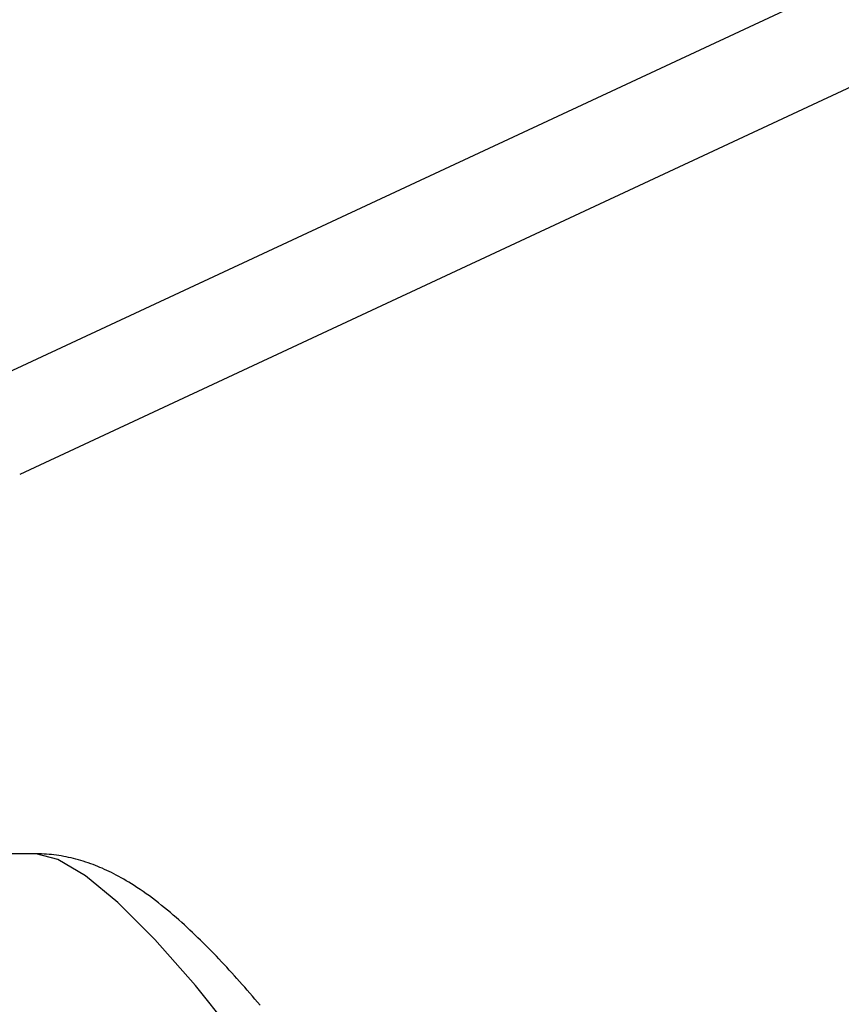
# Model space of a CAD drawing. Extents: x -1276 to 451, y 2026 to 3394.
# Tile 68 of 104: x -535.766 to -534.923, y 3189.08 to 3190.09. Entities that reach past the tile are written whole.
import ezdxf

# ---------------------------------------------------------------- set-up
doc = ezdxf.new("R2010")
doc.units = 0
doc.header["$MEASUREMENT"] = 0
doc.layers.add('SPILL-BUCKET', color=1, linetype='CONTINUOUS')

msp = doc.modelspace()

# ---------------------------------------------------------------- linework, layer by layer
at = {"layer": 'SPILL-BUCKET', "color": 1, "linetype": 'Continuous'}
for p, q in [((-534.94445, 3190.11692), (-535.80873, 3189.71391)), ((-534.90222, 3190.02635), (-535.76649, 3189.62334))]:
    msp.add_line(p, q, dxfattribs=at)
at = {"layer": 'SPILL-BUCKET', "color": 8, "linetype": 'Continuous'}
for p, q in [((-535.74942, 3189.23403), (-535.97675, 3189.23403)), ((-535.72719, 3189.22839), (-535.74942, 3189.23403)), ((-535.74797, 3189.23402), (-535.74942, 3189.23403)), ((-535.74652, 3189.234), (-535.74797, 3189.23402)), ((-535.74398, 3189.23394), (-535.74652, 3189.234)), ((-535.74146, 3189.23382), (-535.74398, 3189.23394)), ((-535.73892, 3189.23367), (-535.74146, 3189.23382)), ((-535.7364, 3189.23348), (-535.73892, 3189.23367)), ((-535.73388, 3189.23324), (-535.7364, 3189.23348)), ((-535.73136, 3189.23297), (-535.73388, 3189.23324)), ((-535.72884, 3189.23265), (-535.73136, 3189.23297)), ((-535.72633, 3189.23229), (-535.72884, 3189.23265)), ((-535.72381, 3189.23189), (-535.72633, 3189.23229)), ((-535.72131, 3189.23146), (-535.72381, 3189.23189)), ((-535.69909, 3189.2116), (-535.72719, 3189.22839)), ((-535.71879, 3189.23098), (-535.72131, 3189.23146)), ((-535.7163, 3189.23046), (-535.71879, 3189.23098)), ((-535.71378, 3189.2299), (-535.7163, 3189.23046)), ((-535.71129, 3189.22931), (-535.71378, 3189.2299)), ((-535.70877, 3189.22866), (-535.71129, 3189.22931)), ((-535.70627, 3189.22799), (-535.70877, 3189.22866)), ((-535.70374, 3189.22726), (-535.70627, 3189.22799)), ((-535.70124, 3189.2265), (-535.70374, 3189.22726)), ((-535.69869, 3189.22568), (-535.70124, 3189.2265)), ((-535.69618, 3189.22484), (-535.69869, 3189.22568)), ((-535.69361, 3189.22394), (-535.69618, 3189.22484)), ((-535.69108, 3189.223), (-535.69361, 3189.22394)), ((-535.68876, 3189.22211), (-535.69108, 3189.223)), ((-535.68646, 3189.22119), (-535.68876, 3189.22211)), ((-535.66573, 3189.18402), (-535.69909, 3189.2116)), ((-535.68412, 3189.22022), (-535.68646, 3189.22119)), ((-535.6818, 3189.21923), (-535.68412, 3189.22022)), ((-535.67942, 3189.21817), (-535.6818, 3189.21923)), ((-535.67707, 3189.21709), (-535.67942, 3189.21817)), ((-535.67465, 3189.21594), (-535.67707, 3189.21709)), ((-535.67226, 3189.21477), (-535.67465, 3189.21594)), ((-535.66978, 3189.21352), (-535.67226, 3189.21477)), ((-535.66734, 3189.21225), (-535.66978, 3189.21352)), ((-535.6648, 3189.21089), (-535.66734, 3189.21225)), ((-535.6623, 3189.2095), (-535.6648, 3189.21089)), ((-535.65968, 3189.20802), (-535.6623, 3189.2095)), ((-535.6571, 3189.20651), (-535.65968, 3189.20802)), ((-535.65441, 3189.2049), (-535.6571, 3189.20651)), ((-535.65174, 3189.20325), (-535.65441, 3189.2049)), ((-535.64896, 3189.20149), (-535.65174, 3189.20325)), ((-535.6462, 3189.1997), (-535.64896, 3189.20149)), ((-535.64301, 3189.19757), (-535.6462, 3189.1997)), ((-535.63984, 3189.19539), (-535.64301, 3189.19757)), ((-535.63663, 3189.19313), (-535.63984, 3189.19539)), ((-535.63344, 3189.19083), (-535.63663, 3189.19313)), ((-535.62784, 3189.14625), (-535.66573, 3189.18402)), ((-535.63026, 3189.18848), (-535.63344, 3189.19083)), ((-535.6271, 3189.18609), (-535.63026, 3189.18848)), ((-535.62399, 3189.18368), (-535.6271, 3189.18609)), ((-535.62089, 3189.18123), (-535.62399, 3189.18368)), ((-535.61785, 3189.17878), (-535.62089, 3189.18123)), ((-535.61482, 3189.17628), (-535.61785, 3189.17878)), ((-535.61186, 3189.1738), (-535.61482, 3189.17628)), ((-535.60889, 3189.17128), (-535.61186, 3189.1738)), ((-535.60599, 3189.16877), (-535.60889, 3189.17128)), ((-535.60309, 3189.16622), (-535.60599, 3189.16877)), ((-535.60025, 3189.16367), (-535.60309, 3189.16622)), ((-535.5974, 3189.16109), (-535.60025, 3189.16367)), ((-535.5946, 3189.15852), (-535.5974, 3189.16109)), ((-535.5918, 3189.15591), (-535.5946, 3189.15852)), ((-535.58904, 3189.15331), (-535.5918, 3189.15591)), ((-535.58628, 3189.15067), (-535.58904, 3189.15331)), ((-535.58623, 3189.09911), (-535.62784, 3189.14625)), ((-535.58355, 3189.14803), (-535.58628, 3189.15067)), ((-535.58082, 3189.14536), (-535.58355, 3189.14803)), ((-535.57811, 3189.14268), (-535.58082, 3189.14536)), ((-535.57541, 3189.13998), (-535.57811, 3189.14268)), ((-535.57272, 3189.13727), (-535.57541, 3189.13998)), ((-535.57004, 3189.13452), (-535.57272, 3189.13727)), ((-535.56737, 3189.13177), (-535.57004, 3189.13452)), ((-535.5647, 3189.12899), (-535.56737, 3189.13177)), ((-535.56204, 3189.1262), (-535.5647, 3189.12899)), ((-535.55938, 3189.12338), (-535.56204, 3189.1262)), ((-535.55674, 3189.12055), (-535.55938, 3189.12338)), ((-535.55408, 3189.11768), (-535.55674, 3189.12055)), ((-535.55145, 3189.11481), (-535.55408, 3189.11768)), ((-535.5488, 3189.11191), (-535.55145, 3189.11481)), ((-535.54617, 3189.10899), (-535.5488, 3189.11191)), ((-535.54353, 3189.10605), (-535.54617, 3189.10899)), ((-535.54089, 3189.10309), (-535.54353, 3189.10605)), ((-535.53826, 3189.1001), (-535.54089, 3189.10309)), ((-535.54182, 3189.04364), (-535.58623, 3189.09911)), ((-535.53563, 3189.0971), (-535.53826, 3189.1001)), ((-535.53299, 3189.09407), (-535.53563, 3189.0971)), ((-535.53036, 3189.09103), (-535.53299, 3189.09407)), ((-535.52772, 3189.08795), (-535.53036, 3189.09103)), ((-535.52509, 3189.08487), (-535.52772, 3189.08795)), ((-535.52246, 3189.08175), (-535.52509, 3189.08487)), ((-535.51982, 3189.07862), (-535.52246, 3189.08175))]:
    msp.add_line(p, q, dxfattribs=at)

doc.saveas('drawing.dxf')
